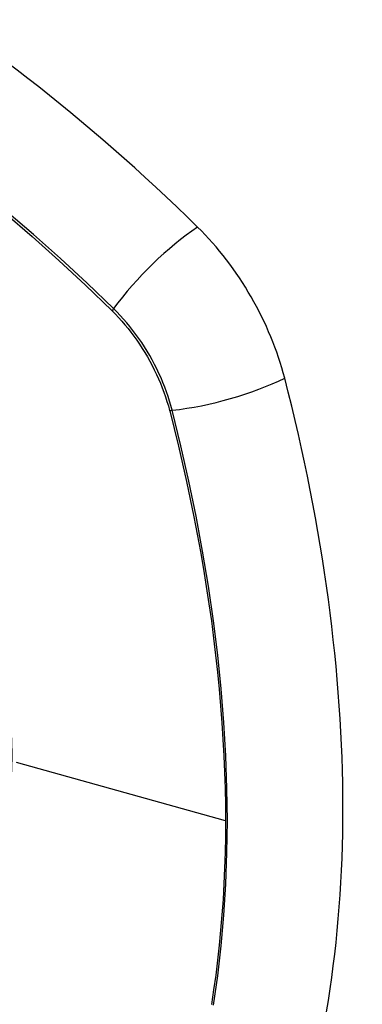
# Model space of a CAD drawing. Header units: inches. Extents: x 94.4 to 112.3, y 27.4 to 61.9.
# Tile 16 of 19: x 104.996 to 105.298, y 43.38 to 44.249. Entities that reach past the tile are written whole.
import ezdxf

# ---------------------------------------------------------------- set-up
doc = ezdxf.new("R2010")
doc.units = ezdxf.units.IN
doc.header["$MEASUREMENT"] = 0
doc.layers.add('Visible Edges(ANSI)', color=7, linetype='Continuous', lineweight=25)
doc.layers.add('Visible Tangent Edges(ANSI)', color=7, linetype='Continuous', lineweight=25)

msp = doc.modelspace()

# ---------------------------------------------------------------- linework, layer by layer
at = {"layer": 'Visible Edges(ANSI)'}
for centre, major_axis, start_param, end_param in [((104.84971, 43.23919), (-0.64961, 1.12515), 5.161526, 5.834048), ((105.11151, 43.95288), (0.08858, -0.15343), 1.121659, 2.019933), ((104.36253, 44.08301), (-0.64961, 1.12515), 3.59073, 4.263252)]:
    msp.add_ellipse(centre, major_axis=major_axis, ratio=0.57735, start_param=start_param, end_param=end_param, dxfattribs=at)
at = {"layer": 'Visible Tangent Edges(ANSI)'}
for p, q in [((105.07697, 43.99205), (105.07731, 43.99172)), ((105.12804, 43.90385), (105.12816, 43.90339)), ((105.17741, 43.54158), (104.99267, 43.59294))]:
    msp.add_line(p, q, dxfattribs=at)
at = {"layer": 'Visible Tangent Edges(ANSI)', "flags": 128}
for points in [[(104.7143, 44.25467), (104.73874, 44.24257), (104.76322, 44.22965), (104.78771, 44.21593), (104.8122, 44.20141), (104.8367, 44.18608), (104.8612, 44.16996), (104.88568, 44.15304), (104.9101, 44.13536), (104.93444, 44.11693), (104.95865, 44.09777), (104.98272, 44.07792), (105.00661, 44.0574), (105.0303, 44.03622), (105.05376, 44.01444), (105.07697, 43.99205)], [(105.07855, 43.99365), (105.05524, 44.01604), (105.03167, 44.03783), (105.00788, 44.059), (104.98388, 44.07951), (104.95972, 44.09936), (104.93541, 44.11851), (104.91099, 44.13693), (104.88649, 44.15462), (104.86194, 44.17154), (104.83736, 44.18768), (104.8128, 44.20303), (104.78824, 44.21758), (104.76369, 44.23134), (104.73916, 44.24431), (104.71465, 44.25647)], [(105.07731, 43.99172), (105.0802, 43.98879), (105.08305, 43.98576), (105.08586, 43.98264), (105.08861, 43.97943), (105.09131, 43.97613), (105.09395, 43.97276), (105.09653, 43.96931), (105.09905, 43.96579), (105.1015, 43.9622), (105.10388, 43.95855), (105.10618, 43.95485), (105.1084, 43.95109), (105.11054, 43.94729), (105.1126, 43.94344), (105.11457, 43.93956), (105.11646, 43.93564), (105.11825, 43.9317), (105.11995, 43.92774), (105.12155, 43.92377), (105.12305, 43.91978), (105.12445, 43.91579), (105.12575, 43.9118), (105.12695, 43.90782), (105.12804, 43.90385)], [(105.13034, 43.90396), (105.12926, 43.90802), (105.12807, 43.91209), (105.12677, 43.91616), (105.12537, 43.92025), (105.12385, 43.92432), (105.12223, 43.92839), (105.12051, 43.93244), (105.11869, 43.93648), (105.11677, 43.94048), (105.11476, 43.94445), (105.11266, 43.94839), (105.11047, 43.95228), (105.10819, 43.95613), (105.10583, 43.95991), (105.1034, 43.96364), (105.10089, 43.9673), (105.0983, 43.9709), (105.09565, 43.97441), (105.09294, 43.97785), (105.09017, 43.9812), (105.08734, 43.98446), (105.08446, 43.98763), (105.08153, 43.99069), (105.07855, 43.99365)], [(105.12816, 43.90339), (105.13213, 43.88775), (105.13593, 43.87214), (105.13957, 43.85656), (105.14305, 43.84102), (105.14637, 43.82551), (105.14952, 43.81002), (105.15251, 43.79457), (105.15534, 43.77916), (105.158, 43.7638), (105.16049, 43.74848), (105.16282, 43.73321), (105.16497, 43.718), (105.16696, 43.70285), (105.16877, 43.68777), (105.17041, 43.67276), (105.17188, 43.65782), (105.17318, 43.64297), (105.1743, 43.6282), (105.17525, 43.61351), (105.17603, 43.59892), (105.17664, 43.58443), (105.17707, 43.57005), (105.17733, 43.55576), (105.17741, 43.54158)], [(105.16687, 43.37889), (105.17062, 43.40486), (105.17368, 43.43133), (105.17606, 43.45826), (105.17776, 43.48562), (105.17877, 43.51337), (105.17911, 43.54149), (105.17876, 43.57002), (105.17773, 43.59895), (105.17602, 43.62827), (105.17363, 43.65794), (105.17056, 43.68793), (105.16681, 43.71821), (105.16238, 43.74874), (105.15728, 43.77948), (105.15152, 43.8104), (105.14511, 43.84146), (105.13805, 43.87264), (105.13034, 43.90396)], [(105.17741, 43.54158), (105.17733, 43.52751), (105.17707, 43.51355), (105.17664, 43.49967), (105.17604, 43.4859), (105.17526, 43.47222), (105.17431, 43.45864), (105.17319, 43.44517), (105.17189, 43.43182), (105.17043, 43.41858), (105.16879, 43.40546), (105.16697, 43.39247), (105.16499, 43.3796)]]:
    msp.add_lwpolyline(points, dxfattribs=at)
at = {"layer": 'Visible Tangent Edges(ANSI)'}
for centre, major_axis, ratio, start_param, end_param in [((104.74398, 43.74069), (-0.17318, 0.29996), 0.57735, 5.05527, 10.652693), ((105.13709, 43.99783), (-0.08271, -0.08432), 0.354513, 4.18549, 5.093849), ((105.08343, 43.994), (-0.00686, -0.00706), 0.356312, 5.09202, 5.355727), ((105.16322, 43.95256), (-0.11437, -0.02947), 0.354513, 1.189336, 2.097696), ((105.13308, 43.90801), (-0.00954, -0.00241), 0.356312, 0.927458, 1.191165)]:
    msp.add_ellipse(centre, major_axis=major_axis, ratio=ratio, start_param=start_param, end_param=end_param, dxfattribs=at)
msp.add_ellipse((104.74457, 43.74103), major_axis=(0.17111, -0.29637), ratio=0.57735, dxfattribs=at)

doc.saveas('drawing.dxf')
